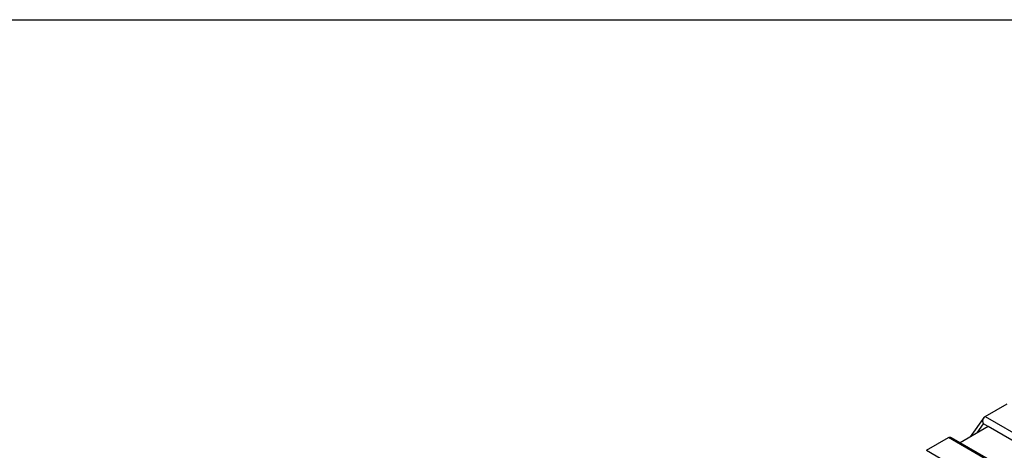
# Model space of a CAD drawing. Header units: millimetres. Extents: x 6 to 273, y 6 to 210.
# Tile 12 of 13: x 203 to 241, y 193 to 210. Entities that reach past the tile are written whole.
import ezdxf

# ---------------------------------------------------------------- set-up
doc = ezdxf.new("R2010")
doc.units = ezdxf.units.MM
doc.layers.add('TEXT', color=140, linetype='Continuous', lineweight=25)

msp = doc.modelspace()

# ---------------------------------------------------------------- linework, layer by layer
for p, q in [((240.5078, 194.2643), (241.3563, 194.7541)), ((240.4706, 194.2326), (239.9373, 193.4738)), ((240.5078, 194.2643), (258.2771, 184.0062)), ((240.6243, 193.8704), (239.5515, 193.2511)), ((240.2072, 193.6296), (240.448, 193.9722)), ((240.6243, 193.8704), (240.448, 193.9722)), ((242.7456, 192.6458), (240.6243, 193.8704)), ((238.245, 192.958), (239.0936, 193.4479)), ((256.8629, 183.1898), (239.0936, 193.4479)), ((256.939, 183.2135), (239.2175, 193.444)), ((238.245, 192.958), (256.0144, 182.7))]:
    msp.add_line(p, q)
for points, knots in [([(240.448, 193.9722), (240.4439, 193.984), (240.4359, 194.0065), (240.4291, 194.0405), (240.4259, 194.0717), (240.4258, 194.0994), (240.4279, 194.1236), (240.4334, 194.1568), (240.4465, 194.197), (240.4728, 194.2391), (240.4963, 194.256), (240.5078, 194.2643)], [0, 0, 0, 0, 0.1127005, 0.2151862, 0.3074749, 0.389593, 0.4615797, 0.5234951, 0.6928517, 0.8507974, 1, 1, 1, 1]), ([(239.0936, 193.4479), (239.1008, 193.4515), (239.1156, 193.4588), (239.1398, 193.4635), (239.1653, 193.463), (239.1918, 193.457), (239.2088, 193.4484), (239.2175, 193.444)], [0, 0, 0, 0, 0.1860086, 0.3777395, 0.5765349, 0.7835995, 1, 1, 1, 1])]:
    msp.add_open_spline(points, degree=3, knots=knots)
at = {"layer": 'TEXT'}
msp.add_line((6.35, 209.55), (273.05, 209.55), dxfattribs=at)

doc.saveas('drawing.dxf')
